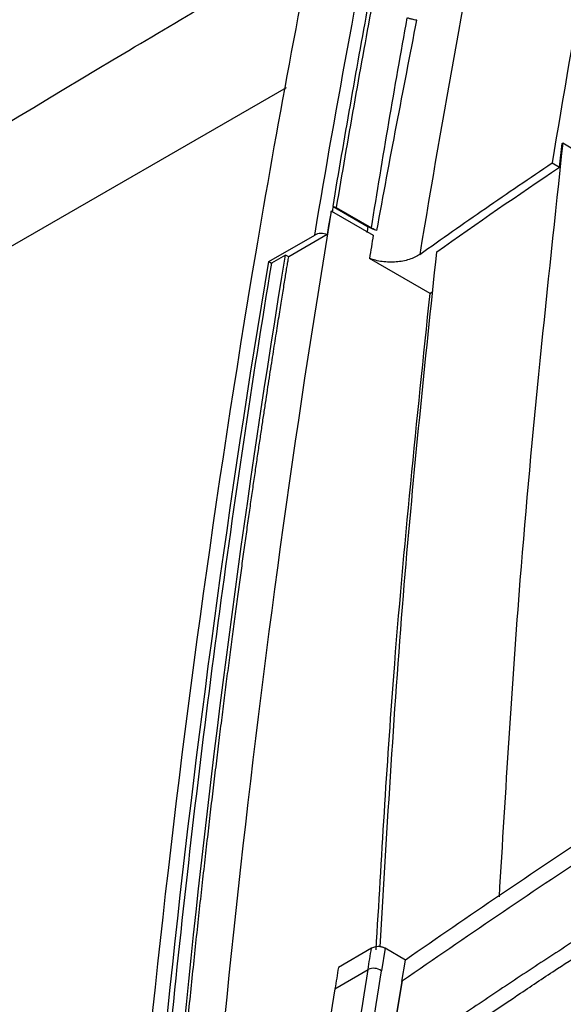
# Model space of a CAD drawing. Header units: millimetres. Extents: x 82 to 1002, y -172 to 1064.
# Tile 62 of 159: x 844 to 858, y 153 to 179. Entities that reach past the tile are written whole.
import ezdxf

# ---------------------------------------------------------------- set-up
doc = ezdxf.new("R2010")
doc.units = ezdxf.units.MM

msp = doc.modelspace()

# ---------------------------------------------------------------- linework, layer by layer
at = {"color": 7, "linetype": 'Continuous', "lineweight": 25}
for p, q in [((794.831, 144.685), (850.743, 176.962)), ((858.506, 175.189), (857.98, 175.504)), ((857.702, 174.986), (857.892, 174.872)), ((851.965, 173.842), (852.884, 173.312)), ((852.049, 173.813), (852.969, 173.281)), ((851.927, 173.72), (851.911, 173.711)), ((851.927, 173.72), (853.018, 173.09)), ((850.281, 172.4), (851.486, 173.095)), ((851.811, 173.107), (850.803, 172.525)), ((850.72, 172.573), (850.35, 172.36)), ((850.803, 172.525), (850.72, 172.573)), ((854.507, 171.569), (852.918, 172.486)), ((850.281, 172.4), (850.35, 172.36)), ((854.507, 171.569), (854.581, 171.624)), ((852.971, 154.426), (852.105, 153.926)), ((853.328, 154.425), (853.232, 153.834)), ((853.861, 154.117), (853.328, 154.425)), ((853.767, 153.559), (853.861, 154.117)), ((852.015, 153.366), (852.881, 153.866)), ((853.782, 153.57), (853.765, 153.56))]:
    msp.add_line(p, q, dxfattribs=at)
at = {"color": 7, "linetype": 'Continuous', "lineweight": 25, "flags": 128}
msp.add_lwpolyline([(857.964, 175.494), (857.973, 175.499), (857.98, 175.504)], dxfattribs=at)
at = {"color": 7, "linetype": 'Continuous', "lineweight": 25}
for centre, radius, start, end in [((1202.945, 118.133), 349.892, 168.91587, 170.64877), ((853.03, 153.563), 0.338, 53.2299, 116.1425)]:
    msp.add_arc(centre, radius, start, end, dxfattribs=at)
for points in [[(856.216, 183.522), (855.504, 179.92), (854.843, 176.275), (854.236, 172.591)], [(851.486, 173.095), (852.069, 176.58), (852.707, 180.022), (853.4, 183.418)], [(851.77, 182.477), (851.107, 179.23), (850.494, 175.937), (849.932, 172.601)], [(852.884, 179.131), (852.561, 177.381), (852.252, 175.619), (851.957, 173.847)], [(852.984, 179.111), (852.658, 177.358), (852.346, 175.591), (852.049, 173.813)], [(852.969, 173.281), (853.266, 175.127), (853.579, 176.96), (853.909, 178.781)], [(857.892, 174.872), (857.916, 175.079), (857.94, 175.287), (857.964, 175.494)], [(854.682, 172.657), (855.736, 173.403), (856.806, 174.142), (857.892, 174.872)], [(851.965, 173.842), (851.957, 173.794), (851.949, 173.745), (851.941, 173.696)], [(851.957, 173.847), (851.96, 173.845), (851.963, 173.844), (851.965, 173.842)], [(852.86, 173.165), (852.868, 173.214), (852.876, 173.263), (852.884, 173.312)], [(853.113, 173.212), (853.029, 173.239), (852.953, 173.272), (852.884, 173.312)], [(853.018, 173.09), (852.985, 172.889), (852.952, 172.687), (852.918, 172.486)], [(846.712, 133.804), (847.339, 147.212), (848.679, 160.165), (850.72, 172.573)], [(846.185, 133.65), (846.514, 140.36), (847.525, 153.527), (849.244, 166.193), (850.281, 172.4)], [(852.881, 153.866), (852.911, 154.053), (852.941, 154.24), (852.971, 154.426)], [(852.105, 153.926), (852.075, 153.74), (852.045, 153.553), (852.015, 153.366)], [(851.869, 146.707), (852.167, 149.123), (852.503, 151.51), (852.881, 153.866)], [(852.221, 146.681), (852.518, 149.095), (852.855, 151.48), (853.232, 153.834)], [(852.015, 153.366), (851.637, 151.01), (851.3, 148.623), (851.003, 146.207)], [(853.765, 153.56), (852.834, 148.014), (852.143, 142.28), (851.694, 136.384)], [(851.711, 136.394), (852.16, 142.291), (852.852, 148.024), (853.782, 153.57)]]:
    msp.add_open_spline(points, degree=3, dxfattribs=at)
for points, knots in [([(816.097, 158.877), (821.849, 162.538), (832.018, 169.011), (843.807, 176.292), (849.842, 179.836), (851.454, 180.783)], [0, 0, 0, 0, 0.488298, 0.863281, 1, 1, 1, 1]), ([(853.113, 173.212), (853.279, 174.135), (853.453, 175.054), (853.804, 176.89), (853.982, 177.805), (854.159, 178.72)], [0, 0, 0, 0, 0.5, 0.5, 1, 1, 1, 1]), ([(854.159, 178.72), (854.137, 178.723), (854.095, 178.73), (854.039, 178.742), (853.994, 178.754), (853.959, 178.764), (853.931, 178.773), (853.915, 178.778), (853.909, 178.781)], [0, 0, 0, 0, 0.248519, 0.462532, 0.643412, 0.792503, 0.911021, 1, 1, 1, 1]), ([(857.98, 175.504), (857.572, 171.712), (856.876, 165.231), (856.478, 158.547), (856.312, 155.774)], [0, 0, 0, 0, 0.585124, 1, 1, 1, 1]), ([(854.236, 172.591), (854.805, 172.994), (855.377, 173.396), (856.533, 174.194), (857.115, 174.591), (857.702, 174.986)], [0, 0, 0, 0, 0.5, 0.5, 1, 1, 1, 1]), ([(851.957, 173.847), (851.968, 173.844), (851.989, 173.839), (852.02, 173.828), (852.039, 173.818), (852.049, 173.813)], [0, 0, 0, 0, 0.303708, 0.639554, 1, 1, 1, 1]), ([(847.755, 99.023), (847.206, 112.227), (847.28, 125.107), (848.674, 150.057), (849.993, 162.128), (851.927, 173.72)], [0, 0, 0, 0, 0.5, 0.5, 1, 1, 1, 1]), ([(851.911, 173.711), (851.891, 173.589), (851.87, 173.466), (851.85, 173.344), (851.837, 173.265), (851.824, 173.186), (851.811, 173.107)], [0, 0, 0, 0, 0.001, 0.001, 0.001, 0.001646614, 0.001646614, 0.001646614, 0.001646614]), ([(853.112, 173.212), (853.096, 173.219), (853.062, 173.233), (853.014, 173.256), (852.984, 173.273), (852.969, 173.281)], [0, 0, 0, 0, 0.33095, 0.663884, 1, 1, 1, 1]), ([(851.811, 173.107), (851.763, 173.127), (851.703, 173.138), (851.586, 173.134), (851.529, 173.12), (851.486, 173.095)], [0, 0, 0, 0, 0.5, 0.5, 1, 1, 1, 1]), ([(849.932, 172.601), (848.877, 166.348), (848, 159.944), (846.608, 146.867), (846.093, 140.194), (845.761, 133.405)], [0, 0, 0, 0, 0.5, 0.5, 1, 1, 1, 1]), ([(846.787, 133.762), (846.804, 134.12), (846.838, 134.832), (846.892, 135.889), (846.949, 136.93), (847.008, 137.955), (847.068, 138.964), (847.13, 139.958), (847.194, 140.935), (847.26, 141.896), (847.327, 142.842), (847.396, 143.772), (847.465, 144.687), (847.536, 145.586), (847.608, 146.469), (847.681, 147.337), (847.755, 148.189), (847.829, 149.027), (847.904, 149.849), (847.98, 150.655), (848.056, 151.447), (848.133, 152.224), (848.21, 152.985), (848.287, 153.732), (848.364, 154.464), (848.441, 155.181), (848.518, 155.883), (848.595, 156.57), (848.672, 157.243), (848.748, 157.901), (848.824, 158.545), (848.9, 159.174), (848.975, 159.788), (849.049, 160.389), (849.123, 160.974), (849.196, 161.546), (849.268, 162.103), (849.339, 162.646), (849.409, 163.175), (849.478, 163.69), (849.547, 164.191), (849.614, 164.677), (849.68, 165.15), (849.744, 165.609), (849.807, 166.054), (849.869, 166.485), (849.93, 166.902), (849.989, 167.305), (850.047, 167.695), (850.103, 168.07), (850.157, 168.432), (850.21, 168.781), (850.261, 169.116), (850.31, 169.437), (850.358, 169.745), (850.404, 170.039), (850.448, 170.319), (850.49, 170.586), (850.53, 170.84), (850.569, 171.08), (850.605, 171.307), (850.639, 171.52), (850.672, 171.72), (850.702, 171.907), (850.73, 172.08), (850.756, 172.24), (850.781, 172.387), (850.796, 172.48), (850.803, 172.525)], [0, 0, 0, 0, 0.02672, 0.053084, 0.079092, 0.104744, 0.13004, 0.15498, 0.179564, 0.203793, 0.227665, 0.251181, 0.274341, 0.297146, 0.319594, 0.341687, 0.363423, 0.384804, 0.405829, 0.426498, 0.44681, 0.466767, 0.486368, 0.505613, 0.524502, 0.543035, 0.561212, 0.579033, 0.596499, 0.613608, 0.630361, 0.646759, 0.6628, 0.678486, 0.693815, 0.708789, 0.723406, 0.737668, 0.751574, 0.765124, 0.778317, 0.791155, 0.803637, 0.815763, 0.827533, 0.838947, 0.850006, 0.860708, 0.871054, 0.881044, 0.890678, 0.899957, 0.908879, 0.917446, 0.925656, 0.933511, 0.941009, 0.948152, 0.954938, 0.961369, 0.967444, 0.973163, 0.978525, 0.983532, 0.988183, 0.992478, 0.996417, 1, 1, 1, 1]), ([(854.236, 172.591), (854.158, 172.536), (854.065, 172.491), (853.905, 172.44), (853.85, 172.426), (853.736, 172.404), (853.676, 172.395), (853.556, 172.386), (853.495, 172.385), (853.374, 172.388), (853.313, 172.393), (853.194, 172.409), (853.136, 172.42), (853.024, 172.449), (852.969, 172.466), (852.918, 172.486)], [0, 0, 0, 0, 0.25, 0.25, 0.375, 0.375, 0.5, 0.5, 0.625, 0.625, 0.75, 0.75, 0.875, 0.875, 1, 1, 1, 1]), ([(853.198, 154.462), (853.385, 157.639), (853.749, 163.793), (854.378, 169.766), (854.682, 172.657)], [0, 0, 0, 0, 0.51614, 1, 1, 1, 1]), ([(850.35, 172.36), (849.84, 169.255), (849.373, 166.117), (848.528, 159.775), (848.15, 156.571), (847.481, 150.102), (847.191, 146.835), (846.7, 140.242), (846.499, 136.917), (846.343, 133.562)], [0, 0, 0, 0, 0.25, 0.25, 0.5, 0.5, 0.75, 0.75, 1, 1, 1, 1]), ([(853.094, 154.38), (853.234, 156.78), (853.571, 162.6), (854.161, 168.249), (854.507, 171.569)], [0, 0, 0, 0, 0.412402, 1, 1, 1, 1]), ([(877.912, 168.059), (875.655, 166.959), (870.894, 164.638), (864.593, 161.081), (858.821, 157.536), (855.514, 155.257), (853.861, 154.117)], [0, 0, 0, 0, 0.25956, 0.5475, 0.773749, 1, 1, 1, 1]), ([(865.191, 158.837), (864.97, 158.709), (864.528, 158.453), (863.87, 158.067), (863.215, 157.679), (862.564, 157.289), (861.917, 156.897), (861.273, 156.503), (860.632, 156.107), (859.996, 155.71), (859.363, 155.31), (858.733, 154.909), (858.107, 154.505), (857.485, 154.1), (856.866, 153.693), (856.251, 153.283), (855.64, 152.872), (855.235, 152.597), (855.033, 152.459)], [0, 0, 0, 0, 0.0625295, 0.1250471, 0.1875544, 0.2500533, 0.3125453, 0.3750323, 0.4375159, 0.4999978, 0.5624798, 0.6249637, 0.687451, 0.7499435, 0.8124429, 0.874951, 0.9374695, 1, 1, 1, 1]), ([(855.392, 152.252), (855.885, 152.584), (856.698, 153.132), (857.785, 153.857), (858.662, 154.426), (859.5, 154.963), (860.468, 155.573), (861.58, 156.262), (862.85, 157.034), (864.177, 157.827), (865.086, 158.359), (865.549, 158.63)], [0, 0, 0, 0, 0.1513498, 0.2499903, 0.3317954, 0.4151211, 0.4999725, 0.6183403, 0.7411275, 0.8683444, 1, 1, 1, 1]), ([(853.328, 154.425), (853.32, 154.429), (853.304, 154.437), (853.276, 154.448), (853.242, 154.458), (853.199, 154.466), (853.143, 154.469), (853.082, 154.465), (853.02, 154.45), (852.987, 154.434), (852.971, 154.426)], [0, 0, 0, 0, 0.080345, 0.164259, 0.251245, 0.37568, 0.500689, 0.675574, 0.843608, 1, 1, 1, 1])]:
    msp.add_open_spline(points, degree=3, knots=knots, dxfattribs=at)
at = {"color": 8, "linetype": 'Continuous', "lineweight": 25}
msp.add_open_spline([(877.828, 167.507), (875.566, 166.403), (870.804, 164.079), (864.504, 160.522), (858.739, 156.983), (855.435, 154.708), (853.782, 153.57)], degree=3, knots=[0, 0, 0, 0, 0.260389, 0.548007, 0.774003, 1, 1, 1, 1], dxfattribs=at)

doc.saveas('drawing.dxf')
